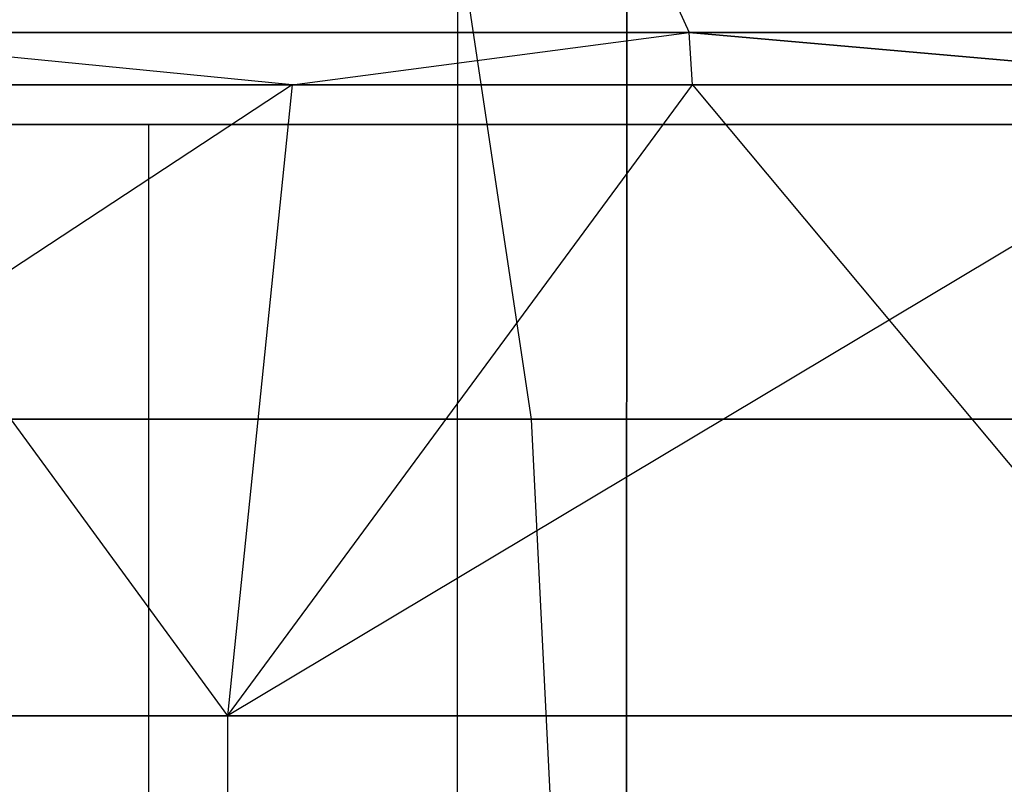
# Model space of a CAD drawing. Extents: x -172 to 172, y -29 to 28.
# Tile 69 of 256: x -143.89 to -139.27, y 1.3 to 4.89. Entities that reach past the tile are written whole.
import ezdxf

# ---------------------------------------------------------------- set-up
doc = ezdxf.new("R2010")
doc.units = 0
doc.header["$LTSCALE"] = 25.4
doc.layers.get('0').update_dxf_attribs({"linetype": 'CONTINUOUS'})

# ---------------------------------------------------------------- blocks, each defined once
blk = doc.blocks.new('RYFLO_AURA_STL')
at = {"color": 0}
for p, q in [((-141.8448, -7.3033, -1149.5382), (-141.8357, 7.0967, -1149.5443)), ((-141.8448, -7.3033, -1149.5382), (-141.8357, 7.0967, -1149.5443)), ((-141.8448, -7.3033, -1336.962), (-141.8357, 7.0967, -1336.9559)), ((-141.8448, -7.3033, -1336.962), (-141.8357, 7.0967, -1336.9559)), ((-141.0516, -6.354, -1150.0623), (-141.0437, 6.146, -1150.0675)), ((-141.0516, -6.354, -1150.0623), (-141.0437, 6.146, -1150.0675)), ((-141.0437, 6.146, -1336.4327), (-141.0516, -6.354, -1336.438)), ((-141.0437, 6.146, -1336.4327), (-141.0516, -6.354, -1336.438)), ((-141.4915, 3.0149, -1165.0505), (-141.9191, 5.8599, -1164.8142)), ((-141.4915, 3.0149, -1165.0505), (-141.9191, 5.8599, -1164.8142)), ((-141.4915, 3.0149, -1321.4497), (-141.9191, 5.8599, -1321.686)), ((-141.4915, 3.0149, -1321.4497), (-141.9191, 5.8599, -1321.686)), ((-140.8514, 5.0456, -1161.057), (-140.7521, 4.8282, -1161.1149)), ((-140.8514, 5.0456, -1161.057), (-140.7521, 4.8282, -1161.1149)), ((-140.8514, 5.0456, -1325.4432), (-140.7521, 4.8282, -1325.3854)), ((-140.8514, 5.0456, -1325.4432), (-140.7521, 4.8282, -1325.3854)), ((-142.6144, 4.5828, -1322.0703), (-145.0993, 4.8282, -1317.4362)), ((-145.0993, 4.8282, -1317.4362), (-140.7521, 4.8282, -1325.3854)), ((-142.6144, 4.5828, -1322.0703), (-145.0993, 4.8282, -1317.4362)), ((-142.6144, 4.5828, -1164.4299), (-145.0993, 4.8282, -1169.0641)), ((-142.6144, 4.5828, -1164.4299), (-145.0993, 4.8282, -1169.0641)), ((-140.7521, 4.8282, -1161.1149), (-145.0993, 4.8282, -1169.0641)), ((-140.7521, 4.8282, -1161.1149), (-145.0993, 4.8282, -1169.0641)), ((-145.0993, 4.8282, -1317.4362), (-140.7521, 4.8282, -1325.3854)), ((-142.6144, 4.5828, -1322.0703), (-140.7521, 4.8282, -1325.3854)), ((-142.6144, 4.5828, -1322.0703), (-140.7521, 4.8282, -1325.3854)), ((-142.6144, 4.5828, -1164.4299), (-140.7521, 4.8282, -1161.1149)), ((-142.6144, 4.5828, -1164.4299), (-140.7521, 4.8282, -1161.1149)), ((-137.9706, 4.5828, -1329.9427), (-140.7521, 4.8282, -1325.3854)), ((-140.7521, 4.8282, -1325.3854), (-135.97, 4.8282, -1333.0807)), ((-140.7366, 4.5828, -1325.3762), (-140.7521, 4.8282, -1325.3854)), ((-137.9706, 4.5828, -1329.9427), (-140.7521, 4.8282, -1325.3854)), ((-140.7366, 4.5828, -1325.3762), (-140.7521, 4.8282, -1325.3854)), ((-135.97, 4.8282, -1153.4196), (-140.7521, 4.8282, -1161.1149)), ((-140.7521, 4.8282, -1161.1149), (-137.9706, 4.5828, -1156.5575)), ((-140.7366, 4.5828, -1161.124), (-140.7521, 4.8282, -1161.1149)), ((-140.7366, 4.5828, -1161.124), (-140.7521, 4.8282, -1161.1149)), ((-140.7521, 4.8282, -1161.1149), (-137.9706, 4.5828, -1156.5575)), ((-135.97, 4.8282, -1153.4196), (-140.7521, 4.8282, -1161.1149)), ((-140.7521, 4.8282, -1325.3854), (-135.97, 4.8282, -1333.0807)), ((-142.6144, 4.5828, -1164.4299), (-147.1214, 1.6231, -1172.4003)), ((-142.6144, 4.5828, -1164.4299), (-147.1214, 1.6231, -1172.4003)), ((-142.6144, 4.5828, -1322.0703), (-145.0832, 4.5828, -1317.428)), ((-145.0832, 4.5828, -1169.0723), (-142.6144, 4.5828, -1164.4299)), ((-145.0832, 4.5828, -1317.428), (-142.9173, 1.6231, -1322.2378)), ((-145.0832, 4.5828, -1317.428), (-142.9173, 1.6231, -1322.2378)), ((-142.6144, 4.5828, -1322.0703), (-145.0832, 4.5828, -1317.428)), ((-145.0832, 4.5828, -1169.0723), (-142.6144, 4.5828, -1164.4299)), ((-142.6144, 4.5828, -1164.4299), (-142.9173, 1.6231, -1164.2625)), ((-142.9173, 1.6231, -1164.2625), (-140.7366, 4.5828, -1161.124)), ((-142.9173, 1.6231, -1322.2378), (-140.7366, 4.5828, -1325.3762)), ((-142.6144, 4.5828, -1322.0703), (-142.9173, 1.6231, -1322.2378)), ((-142.6144, 4.5828, -1322.0703), (-142.9173, 1.6231, -1322.2378)), ((-142.9173, 1.6231, -1322.2378), (-140.7366, 4.5828, -1325.3762)), ((-142.6144, 4.5828, -1164.4299), (-142.9173, 1.6231, -1164.2625)), ((-137.9706, 4.5828, -1156.5575), (-142.9173, 1.6231, -1164.2625)), ((-137.9706, 4.5828, -1156.5575), (-142.9173, 1.6231, -1164.2625)), ((-142.9173, 1.6231, -1164.2625), (-140.7366, 4.5828, -1161.124)), ((-140.7366, 4.5828, -1325.3762), (-142.6144, 4.5828, -1322.0703)), ((-142.6144, 4.5828, -1164.4299), (-140.7366, 4.5828, -1161.124)), ((-142.6144, 4.5828, -1164.4299), (-140.7366, 4.5828, -1161.124)), ((-140.7366, 4.5828, -1325.3762), (-142.6144, 4.5828, -1322.0703)), ((-137.9706, 4.5828, -1329.9427), (-140.7366, 4.5828, -1325.3762)), ((-140.7366, 4.5828, -1161.124), (-137.9706, 4.5828, -1156.5575)), ((-140.7366, 4.5828, -1325.3762), (-138.2636, 1.6231, -1330.127)), ((-140.7366, 4.5828, -1325.3762), (-138.2636, 1.6231, -1330.127)), ((-137.9706, 4.5828, -1329.9427), (-140.7366, 4.5828, -1325.3762)), ((-140.7366, 4.5828, -1161.124), (-137.9706, 4.5828, -1156.5575)), ((-149.7337, 4.396, -1166.957), (-143.2862, 4.396, -1155.4442)), ((-143.2862, 4.396, -1331.056), (-149.7337, 4.396, -1319.5432)), ((-149.7337, 4.396, -1166.957), (-143.2862, 4.396, -1155.4442)), ((-143.2862, 4.396, -1331.056), (-149.7337, 4.396, -1319.5432)), ((-136.7644, 4.396, -1143.885), (-144.1389, 4.396, -1154.9218)), ((-144.1389, 4.396, -1331.5785), (-136.7644, 4.396, -1342.6152)), ((-144.1389, 4.396, -1331.5785), (-136.7644, 4.396, -1342.6152)), ((-136.7644, 4.396, -1143.885), (-144.1389, 4.396, -1154.9218)), ((-143.2862, -4.604, -1155.4442), (-143.2862, 4.396, -1155.4442)), ((-143.2862, 4.396, -1155.4442), (-135.9554, 4.396, -1144.4728)), ((-143.2862, -4.604, -1155.4442), (-143.2862, 4.396, -1155.4442)), ((-143.2862, -4.604, -1331.056), (-143.2862, 4.396, -1331.056)), ((-143.2862, -4.604, -1331.056), (-143.2862, 4.396, -1331.056)), ((-135.9554, 4.396, -1342.0275), (-143.2862, 4.396, -1331.056)), ((-143.2862, 4.396, -1155.4442), (-135.9554, 4.396, -1144.4728)), ((-135.9554, 4.396, -1342.0275), (-143.2862, 4.396, -1331.056)), ((-141.4915, 3.0149, -1165.0505), (-145.6536, 3.0149, -1173.1071)), ((-145.6536, 3.0149, -1313.3932), (-141.4915, 3.0149, -1321.4497)), ((-141.4915, 3.0149, -1165.0505), (-145.6536, 3.0149, -1173.1071)), ((-145.6536, 3.0149, -1313.3932), (-141.4915, 3.0149, -1321.4497)), ((-136.8842, 3.0149, -1157.2401), (-141.4915, 3.0149, -1165.0505)), ((-141.4915, 3.0149, -1321.4497), (-136.8842, 3.0149, -1329.2601)), ((-141.3485, 0.133, -1165.1296), (-141.4915, 3.0149, -1165.0505)), ((-136.8842, 3.0149, -1157.2401), (-141.4915, 3.0149, -1165.0505)), ((-141.3485, 0.133, -1165.1296), (-141.4915, 3.0149, -1165.0505)), ((-141.3485, 0.133, -1321.3706), (-141.4915, 3.0149, -1321.4497)), ((-141.4915, 3.0149, -1321.4497), (-136.8842, 3.0149, -1329.2601)), ((-141.3485, 0.133, -1321.3706), (-141.4915, 3.0149, -1321.4497)), ((-147.1214, 1.6231, -1314.1), (-142.9173, 1.6231, -1322.2378)), ((-147.1214, 1.6231, -1314.1), (-142.9173, 1.6231, -1322.2378)), ((-142.9173, 1.6231, -1164.2625), (-147.1214, 1.6231, -1172.4003)), ((-142.9173, 1.6231, -1164.2625), (-147.1214, 1.6231, -1172.4003)), ((-142.9173, 1.6231, -1322.2378), (-142.9174, -1.3568, -1322.2378)), ((-142.9173, 1.6231, -1322.2378), (-142.9174, -1.3568, -1322.2378)), ((-142.9173, 1.6231, -1164.2625), (-142.9174, -1.3568, -1164.2625)), ((-142.9173, 1.6231, -1164.2625), (-142.9174, -1.3568, -1164.2625)), ((-142.9173, 1.6231, -1322.2378), (-138.2636, 1.6231, -1330.127)), ((-142.9173, 1.6231, -1322.2378), (-138.2636, 1.6231, -1330.127)), ((-138.2636, 1.6231, -1156.3733), (-142.9173, 1.6231, -1164.2625)), ((-138.2636, 1.6231, -1156.3733), (-142.9173, 1.6231, -1164.2625))]:
    blk.add_line(p, q, dxfattribs=at)

msp = doc.modelspace()

# ---------------------------------------------------------------- block references
at = {"color": 0}
msp.add_blockref('RYFLO_AURA_STL', (0, 0), dxfattribs=at)

doc.saveas('drawing.dxf')
